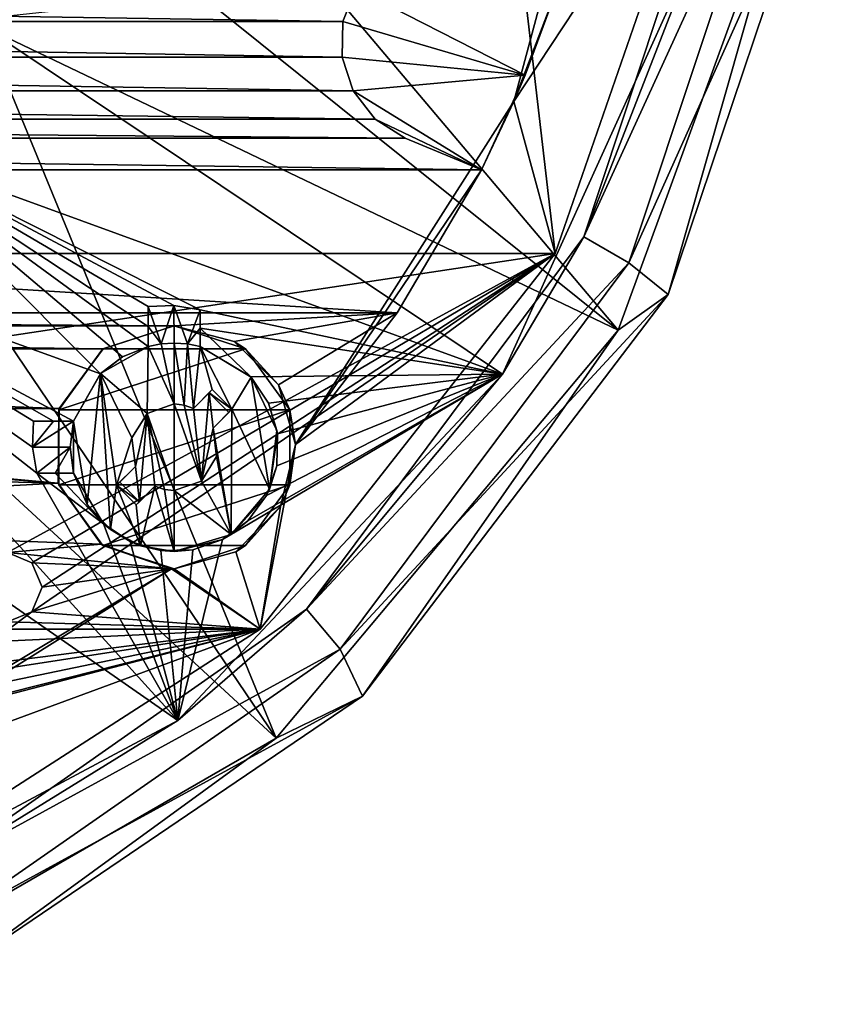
# Model space of a CAD drawing. Header units: millimetres. Extents: x -275 to 275, y -2132 to 836.
# Tile 15 of 83: x 21 to 44, y -1857 to -1829. Entities that reach past the tile are written whole.
import ezdxf

# ---------------------------------------------------------------- set-up
doc = ezdxf.new("R2010")
doc.units = ezdxf.units.MM
doc.header["$LTSCALE"] = 13.670324
for name, color, linetype in [('112', 7, 'CONTINUOUS'), ('177', 7, 'CONTINUOUS'), ('185', 7, 'CONTINUOUS'), ('191', 7, 'CONTINUOUS'), ('209', 7, 'CONTINUOUS'), ('212', 7, 'CONTINUOUS'), ('213', 7, 'CONTINUOUS'), ('219', 7, 'CONTINUOUS'), ('301', 7, 'CONTINUOUS'), ('302', 7, 'CONTINUOUS'), ('303', 7, 'CONTINUOUS'), ('304', 7, 'CONTINUOUS'), ('305', 7, 'CONTINUOUS'), ('306', 7, 'CONTINUOUS'), ('307', 7, 'CONTINUOUS'), ('308', 7, 'CONTINUOUS'), ('309', 7, 'CONTINUOUS'), ('310', 7, 'CONTINUOUS'), ('311', 7, 'CONTINUOUS'), ('312', 7, 'CONTINUOUS'), ('313', 7, 'CONTINUOUS'), ('314', 7, 'CONTINUOUS'), ('315', 7, 'CONTINUOUS'), ('316', 7, 'CONTINUOUS'), ('317', 7, 'CONTINUOUS'), ('318', 7, 'CONTINUOUS'), ('36', 7, 'CONTINUOUS'), ('40', 7, 'CONTINUOUS'), ('52', 7, 'CONTINUOUS'), ('53', 7, 'CONTINUOUS'), ('56', 7, 'CONTINUOUS'), ('57', 7, 'CONTINUOUS'), ('58', 7, 'CONTINUOUS'), ('59', 7, 'CONTINUOUS'), ('75', 7, 'CONTINUOUS'), ('76', 7, 'CONTINUOUS'), ('77', 7, 'CONTINUOUS'), ('78', 7, 'CONTINUOUS')]:
    doc.layers.add(name, color=color, linetype=linetype)

msp = doc.modelspace()

# ---------------------------------------------------------------- linework, layer by layer
at = {"layer": '112', "linetype": 'CONTINUOUS'}
for points in [[(21.356, -1844.282, 72.068), (20.649, -1843.989, 72.068), (21.356, -1844.282, 70.068), (21.356, -1844.282, 72.068)], [(20.649, -1843.989, 72.068), (20.649, -1843.989, 70.068), (21.356, -1844.282, 70.068), (20.649, -1843.989, 72.068)], [(21.649, -1844.989, 72.068), (21.356, -1844.282, 72.068), (21.649, -1844.99, 70.068), (21.649, -1844.989, 72.068)], [(21.356, -1844.282, 72.068), (21.356, -1844.282, 70.068), (21.649, -1844.99, 70.068), (21.356, -1844.282, 72.068)], [(21.356, -1845.697, 72.068), (21.649, -1844.989, 72.068), (21.356, -1845.697, 70.068), (21.356, -1845.697, 72.068)], [(21.649, -1844.989, 72.068), (21.649, -1844.99, 70.068), (21.356, -1845.697, 70.068), (21.649, -1844.989, 72.068)], [(20.649, -1845.989, 72.068), (21.356, -1845.697, 72.068), (20.649, -1845.989, 70.068), (20.649, -1845.989, 72.068)], [(21.356, -1845.697, 72.068), (21.356, -1845.697, 70.068), (20.649, -1845.989, 70.068), (21.356, -1845.697, 72.068)]]:
    msp.add_3dface(points, dxfattribs=at)
at = {"layer": '177', "linetype": 'CONTINUOUS'}
for points in [[(40.563, -1826.392, 57.773), (19.66, -1828.636, 53.368), (34.913, -1838.848, 57.773), (40.563, -1826.392, 57.773)], [(19.66, -1828.636, 53.368), (16.719, -1832.22, 53.368), (34.913, -1838.848, 57.773), (19.66, -1828.636, 53.368)], [(16.719, -1832.22, 53.368), (13.136, -1835.16, 53.368), (23.333, -1838.836, 55.613), (16.719, -1832.22, 53.368)], [(34.913, -1838.848, 57.773), (16.719, -1832.22, 53.368), (26.206, -1836.992, 55.827), (34.913, -1838.848, 57.773)], [(24.706, -1838.051, 55.721), (16.719, -1832.22, 53.368), (23.966, -1838.352, 55.641), (24.706, -1838.051, 55.721)], [(16.719, -1832.22, 53.368), (24.706, -1838.051, 55.721), (24.706, -1837.475, 55.629), (16.719, -1832.22, 53.368)], [(23.966, -1838.352, 55.641), (16.719, -1832.22, 53.368), (23.333, -1838.836, 55.613), (23.966, -1838.352, 55.641)], [(26.206, -1836.992, 55.827), (16.719, -1832.22, 53.368), (25.449, -1836.871, 55.669), (26.206, -1836.992, 55.827)], [(25.449, -1836.871, 55.669), (16.719, -1832.22, 53.368), (24.706, -1836.898, 55.537), (25.449, -1836.871, 55.669)], [(24.706, -1836.898, 55.537), (16.719, -1832.22, 53.368), (24.706, -1837.475, 55.629), (24.706, -1836.898, 55.537)], [(13.136, -1835.16, 53.368), (9.049, -1837.345, 53.368), (25.559, -1848.828, 57.773), (13.136, -1835.16, 53.368)], [(13.136, -1835.16, 53.368), (25.559, -1848.828, 57.773), (21.492, -1841.706, 55.827), (13.136, -1835.16, 53.368)], [(23.333, -1838.836, 55.613), (13.136, -1835.16, 53.368), (22.551, -1840.206, 55.721), (23.333, -1838.836, 55.613)], [(22.551, -1840.206, 55.721), (13.136, -1835.16, 53.368), (21.975, -1840.206, 55.629), (22.551, -1840.206, 55.721)], [(21.975, -1840.206, 55.629), (13.136, -1835.16, 53.368), (21.398, -1840.206, 55.537), (21.975, -1840.206, 55.629)], [(21.398, -1840.206, 55.537), (13.136, -1835.16, 53.368), (21.371, -1840.954, 55.67), (21.398, -1840.206, 55.537)], [(21.371, -1840.954, 55.67), (13.136, -1835.16, 53.368), (21.492, -1841.706, 55.827), (21.371, -1840.954, 55.67)], [(26.206, -1837.522, 55.908), (34.913, -1838.848, 57.773), (26.206, -1836.992, 55.827), (26.206, -1837.522, 55.908)], [(25.559, -1848.828, 57.773), (9.049, -1837.345, 53.368), (13.495, -1855.273, 57.773), (25.559, -1848.828, 57.773)], [(27.661, -1838.922, 56.392), (34.913, -1838.848, 57.773), (26.206, -1837.522, 55.908), (27.661, -1838.922, 56.392)], [(26.206, -1838.051, 55.991), (27.661, -1838.922, 56.392), (26.206, -1837.522, 55.908), (26.206, -1838.051, 55.991)], [(25.559, -1848.828, 57.773), (34.913, -1838.848, 57.773), (26.848, -1843.613, 57.023), (25.559, -1848.828, 57.773)], [(26.848, -1843.613, 57.023), (34.913, -1838.848, 57.773), (27.577, -1843.077, 57.053), (26.848, -1843.613, 57.023)], [(27.577, -1843.077, 57.053), (34.913, -1838.848, 57.773), (28.113, -1842.348, 57.023), (27.577, -1843.077, 57.053)], [(28.173, -1839.685, 56.604), (34.913, -1838.848, 57.773), (27.661, -1838.922, 56.392), (28.173, -1839.685, 56.604)], [(28.113, -1842.348, 57.023), (34.913, -1838.848, 57.773), (28.408, -1841.489, 56.934), (28.113, -1842.348, 57.023)], [(28.431, -1840.573, 56.791), (34.913, -1838.848, 57.773), (28.173, -1839.685, 56.604), (28.431, -1840.573, 56.791)], [(28.408, -1841.489, 56.934), (34.913, -1838.848, 57.773), (28.431, -1840.573, 56.791), (28.408, -1841.489, 56.934)], [(21.492, -1841.706, 55.827), (25.559, -1848.828, 57.773), (23.422, -1843.161, 56.392), (21.492, -1841.706, 55.827)], [(22.022, -1841.706, 55.908), (21.492, -1841.706, 55.827), (23.422, -1843.161, 56.392), (22.022, -1841.706, 55.908)], [(22.551, -1841.706, 55.991), (22.022, -1841.706, 55.908), (23.422, -1843.161, 56.392), (22.551, -1841.706, 55.991)], [(23.422, -1843.161, 56.392), (25.559, -1848.828, 57.773), (24.185, -1843.673, 56.604), (23.422, -1843.161, 56.392)], [(24.185, -1843.673, 56.604), (25.559, -1848.828, 57.773), (25.073, -1843.931, 56.791), (24.185, -1843.673, 56.604)], [(25.989, -1843.908, 56.934), (25.559, -1848.828, 57.773), (26.848, -1843.613, 57.023), (25.989, -1843.908, 56.934)], [(25.073, -1843.931, 56.791), (25.559, -1848.828, 57.773), (25.989, -1843.908, 56.934), (25.073, -1843.931, 56.791)]]:
    msp.add_3dface(points, dxfattribs=at)
at = {"layer": '185', "linetype": 'CONTINUOUS'}
for points in [[(41.464, -1822.189, 71.068), (40.563, -1826.392, 64.068), (37.257, -1834.888, 71.068), (41.464, -1822.189, 71.068)], [(40.563, -1826.392, 57.773), (34.913, -1838.848, 57.773), (40.563, -1826.392, 64.068), (40.563, -1826.392, 57.773)], [(40.563, -1826.392, 64.068), (34.913, -1838.848, 57.773), (37.257, -1834.888, 71.068), (40.563, -1826.392, 64.068)], [(37.257, -1834.888, 71.068), (34.913, -1838.848, 57.773), (29.271, -1845.62, 71.068), (37.257, -1834.888, 71.068)], [(34.913, -1838.848, 57.773), (25.559, -1848.828, 57.773), (29.271, -1845.62, 71.068), (34.913, -1838.848, 57.773)], [(29.271, -1845.62, 71.068), (25.559, -1848.828, 57.773), (18.314, -1853.297, 71.068), (29.271, -1845.62, 71.068)], [(25.559, -1848.828, 57.773), (13.495, -1855.273, 57.773), (18.314, -1853.297, 71.068), (25.559, -1848.828, 57.773)]]:
    msp.add_3dface(points, dxfattribs=at)
at = {"layer": '191', "linetype": 'CONTINUOUS'}
for points in [[(38.557, -1835.639, 71.068), (44.333, -1822.771, 69.642), (42.941, -1822.449, 71.068), (38.557, -1835.639, 71.068)], [(39.688, -1836.552, 69.642), (44.333, -1822.771, 69.642), (38.557, -1835.639, 71.068), (39.688, -1836.552, 69.642)], [(30.237, -1846.773, 71.068), (39.688, -1836.552, 69.642), (38.557, -1835.639, 71.068), (30.237, -1846.773, 71.068)], [(30.883, -1848.127, 69.642), (39.688, -1836.552, 69.642), (30.237, -1846.773, 71.068), (30.883, -1848.127, 69.642)], [(18.83, -1854.713, 71.068), (30.883, -1848.127, 69.642), (30.237, -1846.773, 71.068), (18.83, -1854.713, 71.068)], [(18.843, -1856.283, 69.642), (30.883, -1848.127, 69.642), (18.83, -1854.713, 71.068), (18.843, -1856.283, 69.642)]]:
    msp.add_3dface(points, dxfattribs=at)
at = {"layer": '209', "linetype": 'CONTINUOUS'}
for points in [[(44.333, -1822.771, 69.642), (39.688, -1836.552, 69.642), (43.498, -1823.17, 55.209), (44.333, -1822.771, 69.642)], [(43.498, -1823.17, 55.209), (39.688, -1836.552, 69.642), (38.251, -1837.584, 55.209), (43.498, -1823.17, 55.209)], [(39.688, -1836.552, 69.642), (30.883, -1848.127, 69.642), (38.251, -1837.584, 55.209), (39.688, -1836.552, 69.642)], [(38.251, -1837.584, 55.209), (30.883, -1848.127, 69.642), (28.391, -1849.335, 55.209), (38.251, -1837.584, 55.209)], [(30.883, -1848.127, 69.642), (18.843, -1856.283, 69.642), (28.391, -1849.335, 55.209), (30.883, -1848.127, 69.642)], [(28.391, -1849.335, 55.209), (18.843, -1856.283, 69.642), (15.107, -1857.005, 55.209), (28.391, -1849.335, 55.209)]]:
    msp.add_3dface(points, dxfattribs=at)
at = {"layer": '212', "linetype": 'CONTINUOUS'}
for points in [[(23.539, -1820.182, 50.368), (38.251, -1837.584, 55.209), (22.173, -1824.684, 50.368), (23.539, -1820.182, 50.368)], [(43.498, -1823.17, 55.209), (38.251, -1837.584, 55.209), (23.539, -1820.182, 50.368), (43.498, -1823.17, 55.209)], [(22.173, -1824.684, 50.368), (38.251, -1837.584, 55.209), (19.955, -1828.834, 50.368), (22.173, -1824.684, 50.368)], [(19.955, -1828.834, 50.368), (28.391, -1849.335, 55.209), (16.971, -1832.47, 50.368), (19.955, -1828.834, 50.368)], [(38.251, -1837.584, 55.209), (28.391, -1849.335, 55.209), (19.955, -1828.834, 50.368), (38.251, -1837.584, 55.209)], [(16.971, -1832.47, 50.368), (28.391, -1849.335, 55.209), (13.334, -1835.455, 50.368), (16.971, -1832.47, 50.368)], [(28.391, -1849.335, 55.209), (15.107, -1857.005, 55.209), (13.334, -1835.455, 50.368), (28.391, -1849.335, 55.209)]]:
    msp.add_3dface(points, dxfattribs=at)
at = {"layer": '213', "linetype": 'CONTINUOUS'}
for points in [[(-19.955, -1828.834, 50.368), (-22.173, -1824.684, 50.368), (22.173, -1824.684, 50.368), (-19.955, -1828.834, 50.368)], [(-19.955, -1828.834, 50.368), (22.173, -1824.684, 50.368), (19.955, -1828.834, 50.368), (-19.955, -1828.834, 50.368)]]:
    msp.add_3dface(points, dxfattribs=at)
at = {"layer": '219', "linetype": 'CONTINUOUS'}
for points in [[(41.464, -1822.189, 71.068), (37.257, -1834.888, 71.068), (42.941, -1822.449, 71.068), (41.464, -1822.189, 71.068)], [(37.257, -1834.888, 71.068), (38.557, -1835.639, 71.068), (42.941, -1822.449, 71.068), (37.257, -1834.888, 71.068)], [(37.257, -1834.888, 71.068), (29.271, -1845.62, 71.068), (38.557, -1835.639, 71.068), (37.257, -1834.888, 71.068)], [(29.271, -1845.62, 71.068), (30.237, -1846.773, 71.068), (38.557, -1835.639, 71.068), (29.271, -1845.62, 71.068)], [(29.271, -1845.62, 71.068), (18.314, -1853.297, 71.068), (30.237, -1846.773, 71.068), (29.271, -1845.62, 71.068)], [(18.314, -1853.297, 71.068), (18.83, -1854.713, 71.068), (30.237, -1846.773, 71.068), (18.314, -1853.297, 71.068)]]:
    msp.add_3dface(points, dxfattribs=at)
at = {"layer": '301', "linetype": 'CONTINUOUS'}
for points in [[(24.706, -1838.051, 55.721), (24.706, -1836.898, 55.537), (24.706, -1837.475, 55.629), (24.706, -1838.051, 55.721)], [(24.706, -1836.898, 55.537), (24.706, -1838.051, 55.721), (24.706, -1837.472, 57.303), (24.706, -1836.898, 55.537)], [(24.706, -1837.472, 57.303), (24.706, -1838.051, 55.721), (24.706, -1838.051, 59.068), (24.706, -1837.472, 57.303)]]:
    msp.add_3dface(points, dxfattribs=at)
at = {"layer": '302', "linetype": 'CONTINUOUS'}
for points in [[(24.706, -1838.051, 59.068), (23.966, -1838.352, 55.641), (23.335, -1838.834, 59.068), (24.706, -1838.051, 59.068)], [(24.706, -1838.051, 55.721), (23.966, -1838.352, 55.641), (24.706, -1838.051, 59.068), (24.706, -1838.051, 55.721)], [(23.966, -1838.352, 55.641), (23.333, -1838.836, 55.613), (23.335, -1838.834, 59.068), (23.966, -1838.352, 55.641)], [(23.333, -1838.836, 55.613), (22.551, -1840.206, 55.721), (23.335, -1838.834, 59.068), (23.333, -1838.836, 55.613)], [(23.335, -1838.834, 59.068), (22.551, -1840.206, 55.721), (22.551, -1840.206, 59.068), (23.335, -1838.834, 59.068)]]:
    msp.add_3dface(points, dxfattribs=at)
at = {"layer": '303', "linetype": 'CONTINUOUS'}
for points in [[(25.078, -1837.98, 59.068), (24.706, -1838.051, 59.068), (25.456, -1839.706, 59.068), (25.078, -1837.98, 59.068)], [(25.456, -1837.956, 59.068), (25.078, -1837.98, 59.068), (25.456, -1839.706, 59.068), (25.456, -1837.956, 59.068)], [(25.834, -1837.98, 59.068), (25.456, -1837.956, 59.068), (25.741, -1839.739, 59.068), (25.834, -1837.98, 59.068)], [(25.741, -1839.739, 59.068), (25.456, -1837.956, 59.068), (25.456, -1839.706, 59.068), (25.741, -1839.739, 59.068)], [(26.01, -1839.836, 59.068), (25.834, -1837.98, 59.068), (25.741, -1839.739, 59.068), (26.01, -1839.836, 59.068)], [(26.206, -1838.051, 59.068), (25.834, -1837.98, 59.068), (26.01, -1839.836, 59.068), (26.206, -1838.051, 59.068)], [(24.706, -1838.051, 59.068), (23.335, -1838.834, 59.068), (24.673, -1839.981, 59.068), (24.706, -1838.051, 59.068)], [(25.456, -1839.706, 59.068), (24.706, -1838.051, 59.068), (24.673, -1839.981, 59.068), (25.456, -1839.706, 59.068)], [(26.206, -1838.051, 59.068), (26.01, -1839.836, 59.068), (26.552, -1839.294, 59.068), (26.206, -1838.051, 59.068)], [(27.671, -1838.932, 59.068), (26.206, -1838.051, 59.068), (27.118, -1839.86, 59.068), (27.671, -1838.932, 59.068)], [(27.118, -1839.86, 59.068), (26.206, -1838.051, 59.068), (26.552, -1839.294, 59.068), (27.118, -1839.86, 59.068)], [(23.335, -1838.834, 59.068), (22.551, -1840.206, 59.068), (22.95, -1842.605, 59.068), (23.335, -1838.834, 59.068)], [(23.619, -1843.328, 59.068), (23.335, -1838.834, 59.068), (22.95, -1842.605, 59.068), (23.619, -1843.328, 59.068)], [(23.335, -1838.834, 59.068), (23.619, -1843.328, 59.068), (23.794, -1842.052, 59.068), (23.335, -1838.834, 59.068)], [(24.673, -1839.981, 59.068), (23.335, -1838.834, 59.068), (24.235, -1840.687, 59.068), (24.673, -1839.981, 59.068)], [(24.235, -1840.687, 59.068), (23.335, -1838.834, 59.068), (23.794, -1842.052, 59.068), (24.235, -1840.687, 59.068)], [(28.201, -1842.166, 59.068), (27.671, -1838.932, 59.068), (27.118, -1839.86, 59.068), (28.201, -1842.166, 59.068)], [(28.416, -1840.47, 59.068), (27.671, -1838.932, 59.068), (28.201, -1842.166, 59.068), (28.416, -1840.47, 59.068)], [(26.576, -1840.401, 59.068), (27.094, -1843.469, 59.068), (27.118, -1839.86, 59.068), (26.576, -1840.401, 59.068)], [(27.094, -1843.469, 59.068), (28.201, -1842.166, 59.068), (27.118, -1839.86, 59.068), (27.094, -1843.469, 59.068)], [(22.551, -1841.706, 59.068), (22.551, -1840.206, 59.068), (22.456, -1840.956, 59.068), (22.551, -1841.706, 59.068)], [(22.95, -1842.605, 59.068), (22.551, -1840.206, 59.068), (22.551, -1841.706, 59.068), (22.95, -1842.605, 59.068)], [(26.676, -1841.225, 59.068), (27.094, -1843.469, 59.068), (26.576, -1840.401, 59.068), (26.676, -1841.225, 59.068)], [(24.336, -1841.51, 59.068), (24.235, -1840.687, 59.068), (23.794, -1842.052, 59.068), (24.336, -1841.51, 59.068)], [(26.239, -1841.93, 59.068), (27.094, -1843.469, 59.068), (26.676, -1841.225, 59.068), (26.239, -1841.93, 59.068)], [(25.456, -1842.206, 59.068), (27.094, -1843.469, 59.068), (26.239, -1841.93, 59.068), (25.456, -1842.206, 59.068)], [(23.619, -1843.328, 59.068), (24.485, -1843.794, 59.068), (23.794, -1842.052, 59.068), (23.619, -1843.328, 59.068)], [(23.794, -1842.052, 59.068), (24.485, -1843.794, 59.068), (24.36, -1842.618, 59.068), (23.794, -1842.052, 59.068)], [(24.36, -1842.618, 59.068), (24.485, -1843.794, 59.068), (24.901, -1842.076, 59.068), (24.36, -1842.618, 59.068)], [(24.485, -1843.794, 59.068), (25.456, -1843.956, 59.068), (24.901, -1842.076, 59.068), (24.485, -1843.794, 59.068)], [(24.901, -1842.076, 59.068), (25.456, -1843.956, 59.068), (25.171, -1842.173, 59.068), (24.901, -1842.076, 59.068)], [(25.171, -1842.173, 59.068), (25.456, -1843.956, 59.068), (25.456, -1842.206, 59.068), (25.171, -1842.173, 59.068)], [(25.456, -1843.956, 59.068), (27.094, -1843.469, 59.068), (25.456, -1842.206, 59.068), (25.456, -1843.956, 59.068)]]:
    msp.add_3dface(points, dxfattribs=at)
at = {"layer": '304', "linetype": 'CONTINUOUS'}
for points in [[(25.449, -1836.871, 55.669), (24.706, -1836.898, 55.537), (25.078, -1837.98, 59.068), (25.449, -1836.871, 55.669)], [(24.706, -1836.898, 55.537), (24.706, -1837.472, 57.303), (25.078, -1837.98, 59.068), (24.706, -1836.898, 55.537)], [(25.456, -1837.956, 59.068), (25.449, -1836.871, 55.669), (25.078, -1837.98, 59.068), (25.456, -1837.956, 59.068)], [(26.206, -1836.992, 55.827), (25.449, -1836.871, 55.669), (25.834, -1837.98, 59.068), (26.206, -1836.992, 55.827)], [(25.449, -1836.871, 55.669), (25.456, -1837.956, 59.068), (25.834, -1837.98, 59.068), (25.449, -1836.871, 55.669)], [(26.206, -1836.992, 55.827), (25.834, -1837.98, 59.068), (26.206, -1837.52, 57.448), (26.206, -1836.992, 55.827)], [(24.706, -1837.472, 57.303), (24.706, -1838.051, 59.068), (25.078, -1837.98, 59.068), (24.706, -1837.472, 57.303)], [(25.834, -1837.98, 59.068), (26.206, -1838.051, 59.068), (26.206, -1837.52, 57.448), (25.834, -1837.98, 59.068)]]:
    msp.add_3dface(points, dxfattribs=at)
at = {"layer": '305', "linetype": 'CONTINUOUS'}
for points in [[(26.206, -1837.522, 55.908), (26.206, -1836.992, 55.827), (26.206, -1837.52, 57.448), (26.206, -1837.522, 55.908)], [(26.206, -1838.051, 55.991), (26.206, -1837.522, 55.908), (26.206, -1837.52, 57.448), (26.206, -1838.051, 55.991)], [(26.206, -1838.051, 59.068), (26.206, -1838.051, 55.991), (26.206, -1837.52, 57.448), (26.206, -1838.051, 59.068)]]:
    msp.add_3dface(points, dxfattribs=at)
at = {"layer": '306', "linetype": 'CONTINUOUS'}
for points in [[(27.661, -1838.922, 56.392), (26.206, -1838.051, 55.991), (27.671, -1838.932, 59.068), (27.661, -1838.922, 56.392)], [(26.206, -1838.051, 55.991), (26.206, -1838.051, 59.068), (27.671, -1838.932, 59.068), (26.206, -1838.051, 55.991)], [(28.173, -1839.685, 56.604), (27.661, -1838.922, 56.392), (27.671, -1838.932, 59.068), (28.173, -1839.685, 56.604)], [(28.173, -1839.685, 56.604), (27.671, -1838.932, 59.068), (28.416, -1840.47, 59.068), (28.173, -1839.685, 56.604)], [(28.431, -1840.573, 56.791), (28.173, -1839.685, 56.604), (28.416, -1840.47, 59.068), (28.431, -1840.573, 56.791)], [(28.431, -1840.573, 56.791), (28.416, -1840.47, 59.068), (28.201, -1842.166, 59.068), (28.431, -1840.573, 56.791)], [(28.408, -1841.489, 56.934), (28.431, -1840.573, 56.791), (28.201, -1842.166, 59.068), (28.408, -1841.489, 56.934)], [(28.113, -1842.348, 57.023), (28.408, -1841.489, 56.934), (28.201, -1842.166, 59.068), (28.113, -1842.348, 57.023)], [(22.551, -1841.706, 55.991), (23.422, -1843.161, 56.392), (22.551, -1841.706, 59.068), (22.551, -1841.706, 55.991)], [(23.422, -1843.161, 56.392), (22.95, -1842.605, 59.068), (22.551, -1841.706, 59.068), (23.422, -1843.161, 56.392)], [(28.113, -1842.348, 57.023), (28.201, -1842.166, 59.068), (27.094, -1843.469, 59.068), (28.113, -1842.348, 57.023)], [(27.577, -1843.077, 57.053), (28.113, -1842.348, 57.023), (27.094, -1843.469, 59.068), (27.577, -1843.077, 57.053)], [(23.422, -1843.161, 56.392), (23.619, -1843.328, 59.068), (22.95, -1842.605, 59.068), (23.422, -1843.161, 56.392)], [(26.848, -1843.613, 57.023), (27.577, -1843.077, 57.053), (27.094, -1843.469, 59.068), (26.848, -1843.613, 57.023)], [(23.422, -1843.161, 56.392), (24.185, -1843.673, 56.604), (23.619, -1843.328, 59.068), (23.422, -1843.161, 56.392)], [(24.185, -1843.673, 56.604), (24.485, -1843.794, 59.068), (23.619, -1843.328, 59.068), (24.185, -1843.673, 56.604)], [(24.185, -1843.673, 56.604), (25.073, -1843.931, 56.791), (24.485, -1843.794, 59.068), (24.185, -1843.673, 56.604)], [(26.848, -1843.613, 57.023), (27.094, -1843.469, 59.068), (25.456, -1843.956, 59.068), (26.848, -1843.613, 57.023)], [(25.989, -1843.908, 56.934), (26.848, -1843.613, 57.023), (25.456, -1843.956, 59.068), (25.989, -1843.908, 56.934)], [(25.073, -1843.931, 56.791), (25.456, -1843.956, 59.068), (24.485, -1843.794, 59.068), (25.073, -1843.931, 56.791)], [(25.073, -1843.931, 56.791), (25.989, -1843.908, 56.934), (25.456, -1843.956, 59.068), (25.073, -1843.931, 56.791)]]:
    msp.add_3dface(points, dxfattribs=at)
at = {"layer": '307', "linetype": 'CONTINUOUS'}
for points in [[(21.492, -1841.706, 55.827), (22.022, -1841.706, 55.908), (22.551, -1841.706, 55.991), (21.492, -1841.706, 55.827)], [(21.492, -1841.706, 55.827), (22.551, -1841.706, 55.991), (22.02, -1841.706, 57.448), (21.492, -1841.706, 55.827)], [(22.551, -1841.706, 55.991), (22.551, -1841.706, 59.068), (22.02, -1841.706, 57.448), (22.551, -1841.706, 55.991)]]:
    msp.add_3dface(points, dxfattribs=at)
at = {"layer": '308', "linetype": 'CONTINUOUS'}
for points in [[(21.398, -1840.206, 55.537), (21.371, -1840.954, 55.67), (21.972, -1840.206, 57.303), (21.398, -1840.206, 55.537)], [(22.551, -1840.206, 59.068), (21.371, -1840.954, 55.67), (22.456, -1840.956, 59.068), (22.551, -1840.206, 59.068)], [(21.371, -1840.954, 55.67), (22.551, -1840.206, 59.068), (21.972, -1840.206, 57.303), (21.371, -1840.954, 55.67)], [(21.371, -1840.954, 55.67), (21.492, -1841.706, 55.827), (22.456, -1840.956, 59.068), (21.371, -1840.954, 55.67)], [(22.456, -1840.956, 59.068), (21.492, -1841.706, 55.827), (22.02, -1841.706, 57.448), (22.456, -1840.956, 59.068)], [(22.551, -1841.706, 59.068), (22.456, -1840.956, 59.068), (22.02, -1841.706, 57.448), (22.551, -1841.706, 59.068)]]:
    msp.add_3dface(points, dxfattribs=at)
at = {"layer": '309', "linetype": 'CONTINUOUS'}
for points in [[(21.975, -1840.206, 55.629), (21.398, -1840.206, 55.537), (21.972, -1840.206, 57.303), (21.975, -1840.206, 55.629)], [(22.551, -1840.206, 55.721), (21.975, -1840.206, 55.629), (21.972, -1840.206, 57.303), (22.551, -1840.206, 55.721)], [(22.551, -1840.206, 59.068), (22.551, -1840.206, 55.721), (21.972, -1840.206, 57.303), (22.551, -1840.206, 59.068)]]:
    msp.add_3dface(points, dxfattribs=at)
at = {"layer": '310', "linetype": 'CONTINUOUS'}
for points in [[(25.456, -1839.706, 59.068), (24.673, -1839.981, 59.068), (25.456, -1839.706, 62.068), (25.456, -1839.706, 59.068)], [(25.456, -1839.706, 62.068), (24.673, -1839.981, 59.068), (24.673, -1839.981, 62.068), (25.456, -1839.706, 62.068)], [(25.741, -1839.739, 59.068), (25.456, -1839.706, 59.068), (25.741, -1839.739, 62.068), (25.741, -1839.739, 59.068)], [(25.456, -1839.706, 59.068), (25.456, -1839.706, 62.068), (25.741, -1839.739, 62.068), (25.456, -1839.706, 59.068)], [(24.673, -1839.981, 59.068), (24.235, -1840.687, 59.068), (24.673, -1839.981, 62.068), (24.673, -1839.981, 59.068)], [(24.673, -1839.981, 62.068), (24.235, -1840.687, 59.068), (24.235, -1840.687, 62.068), (24.673, -1839.981, 62.068)], [(26.01, -1839.836, 59.068), (25.741, -1839.739, 59.068), (26.01, -1839.836, 62.068), (26.01, -1839.836, 59.068)], [(26.01, -1839.836, 62.068), (25.741, -1839.739, 59.068), (25.741, -1839.739, 62.068), (26.01, -1839.836, 62.068)], [(24.235, -1840.687, 59.068), (24.336, -1841.51, 59.068), (24.235, -1840.687, 62.068), (24.235, -1840.687, 59.068)], [(24.235, -1840.687, 62.068), (24.336, -1841.51, 59.068), (24.336, -1841.51, 62.068), (24.235, -1840.687, 62.068)]]:
    msp.add_3dface(points, dxfattribs=at)
at = {"layer": '311', "linetype": 'CONTINUOUS'}
for points in [[(26.01, -1839.836, 62.068), (26.239, -1841.93, 62.068), (26.459, -1839.387, 62.068), (26.01, -1839.836, 62.068)], [(26.239, -1841.93, 62.068), (26.576, -1840.401, 62.068), (26.459, -1839.387, 62.068), (26.239, -1841.93, 62.068)], [(26.576, -1840.401, 62.068), (27.025, -1839.952, 62.068), (26.459, -1839.387, 62.068), (26.576, -1840.401, 62.068)], [(25.456, -1839.706, 62.068), (24.673, -1839.981, 62.068), (25.456, -1842.206, 62.068), (25.456, -1839.706, 62.068)], [(25.741, -1839.739, 62.068), (25.456, -1839.706, 62.068), (26.239, -1841.93, 62.068), (25.741, -1839.739, 62.068)], [(26.239, -1841.93, 62.068), (25.456, -1839.706, 62.068), (25.456, -1842.206, 62.068), (26.239, -1841.93, 62.068)], [(24.673, -1839.981, 62.068), (24.235, -1840.687, 62.068), (24.336, -1841.51, 62.068), (24.673, -1839.981, 62.068)], [(24.673, -1839.981, 62.068), (24.336, -1841.51, 62.068), (24.452, -1842.525, 62.068), (24.673, -1839.981, 62.068)], [(24.901, -1842.076, 62.068), (24.673, -1839.981, 62.068), (24.452, -1842.525, 62.068), (24.901, -1842.076, 62.068)], [(25.456, -1842.206, 62.068), (24.673, -1839.981, 62.068), (25.171, -1842.173, 62.068), (25.456, -1842.206, 62.068)], [(25.171, -1842.173, 62.068), (24.673, -1839.981, 62.068), (24.901, -1842.076, 62.068), (25.171, -1842.173, 62.068)], [(26.01, -1839.836, 62.068), (25.741, -1839.739, 62.068), (26.239, -1841.93, 62.068), (26.01, -1839.836, 62.068)], [(26.676, -1841.225, 62.068), (26.576, -1840.401, 62.068), (26.239, -1841.93, 62.068), (26.676, -1841.225, 62.068)], [(24.452, -1842.525, 62.068), (24.336, -1841.51, 62.068), (23.887, -1841.959, 62.068), (24.452, -1842.525, 62.068)]]:
    msp.add_3dface(points, dxfattribs=at)
at = {"layer": '312', "linetype": 'CONTINUOUS'}
for points in [[(26.576, -1840.401, 59.068), (27.118, -1839.86, 59.068), (27.025, -1839.952, 62.068), (26.576, -1840.401, 59.068)], [(26.576, -1840.401, 59.068), (27.025, -1839.952, 62.068), (26.576, -1840.401, 62.068), (26.576, -1840.401, 59.068)]]:
    msp.add_3dface(points, dxfattribs=at)
at = {"layer": '313', "linetype": 'CONTINUOUS'}
for points in [[(27.118, -1839.86, 59.068), (26.552, -1839.294, 59.068), (26.459, -1839.387, 62.068), (27.118, -1839.86, 59.068)], [(27.025, -1839.952, 62.068), (27.118, -1839.86, 59.068), (26.459, -1839.387, 62.068), (27.025, -1839.952, 62.068)]]:
    msp.add_3dface(points, dxfattribs=at)
at = {"layer": '314', "linetype": 'CONTINUOUS'}
for points in [[(26.552, -1839.294, 59.068), (26.01, -1839.836, 59.068), (26.01, -1839.836, 62.068), (26.552, -1839.294, 59.068)], [(26.552, -1839.294, 59.068), (26.01, -1839.836, 62.068), (26.459, -1839.387, 62.068), (26.552, -1839.294, 59.068)]]:
    msp.add_3dface(points, dxfattribs=at)
at = {"layer": '315', "linetype": 'CONTINUOUS'}
for points in [[(26.676, -1841.225, 59.068), (26.576, -1840.401, 59.068), (26.676, -1841.225, 62.068), (26.676, -1841.225, 59.068)], [(26.576, -1840.401, 59.068), (26.576, -1840.401, 62.068), (26.676, -1841.225, 62.068), (26.576, -1840.401, 59.068)], [(26.239, -1841.93, 59.068), (26.676, -1841.225, 59.068), (26.239, -1841.93, 62.068), (26.239, -1841.93, 59.068)], [(26.676, -1841.225, 59.068), (26.676, -1841.225, 62.068), (26.239, -1841.93, 62.068), (26.676, -1841.225, 59.068)], [(25.456, -1842.206, 59.068), (26.239, -1841.93, 59.068), (25.456, -1842.206, 62.068), (25.456, -1842.206, 59.068)], [(26.239, -1841.93, 59.068), (26.239, -1841.93, 62.068), (25.456, -1842.206, 62.068), (26.239, -1841.93, 59.068)], [(24.901, -1842.076, 59.068), (25.171, -1842.173, 59.068), (24.901, -1842.076, 62.068), (24.901, -1842.076, 59.068)], [(25.171, -1842.173, 59.068), (25.171, -1842.173, 62.068), (24.901, -1842.076, 62.068), (25.171, -1842.173, 59.068)], [(25.171, -1842.173, 59.068), (25.456, -1842.206, 59.068), (25.171, -1842.173, 62.068), (25.171, -1842.173, 59.068)], [(25.456, -1842.206, 59.068), (25.456, -1842.206, 62.068), (25.171, -1842.173, 62.068), (25.456, -1842.206, 59.068)]]:
    msp.add_3dface(points, dxfattribs=at)
at = {"layer": '316', "linetype": 'CONTINUOUS'}
for points in [[(24.36, -1842.618, 59.068), (24.901, -1842.076, 59.068), (24.901, -1842.076, 62.068), (24.36, -1842.618, 59.068)], [(24.36, -1842.618, 59.068), (24.901, -1842.076, 62.068), (24.452, -1842.525, 62.068), (24.36, -1842.618, 59.068)]]:
    msp.add_3dface(points, dxfattribs=at)
at = {"layer": '317', "linetype": 'CONTINUOUS'}
for points in [[(23.794, -1842.052, 59.068), (24.452, -1842.525, 62.068), (23.887, -1841.959, 62.068), (23.794, -1842.052, 59.068)], [(23.794, -1842.052, 59.068), (24.36, -1842.618, 59.068), (24.452, -1842.525, 62.068), (23.794, -1842.052, 59.068)]]:
    msp.add_3dface(points, dxfattribs=at)
at = {"layer": '318', "linetype": 'CONTINUOUS'}
for points in [[(24.336, -1841.51, 59.068), (23.794, -1842.052, 59.068), (23.887, -1841.959, 62.068), (24.336, -1841.51, 59.068)], [(24.336, -1841.51, 62.068), (24.336, -1841.51, 59.068), (23.887, -1841.959, 62.068), (24.336, -1841.51, 62.068)]]:
    msp.add_3dface(points, dxfattribs=at)
at = {"layer": '36', "linetype": 'CONTINUOUS'}
for points in [[(40.926, -1822.378, 72.068), (35.147, -1824.292, 72.068), (36.43, -1835.377, 72.068), (40.926, -1822.378, 72.068)], [(35.147, -1824.292, 72.068), (-35.147, -1824.292, 72.068), (-36.43, -1835.377, 72.068), (35.147, -1824.292, 72.068)], [(36.43, -1835.377, 72.068), (35.147, -1824.292, 72.068), (-36.43, -1835.377, 72.068), (36.43, -1835.377, 72.068)], [(-20.649, -1843.989, 72.068), (36.43, -1835.377, 72.068), (-36.43, -1835.377, 72.068), (-20.649, -1843.989, 72.068)], [(-20.649, -1843.989, 72.068), (20.649, -1843.989, 72.068), (36.43, -1835.377, 72.068), (-20.649, -1843.989, 72.068)], [(20.649, -1843.989, 72.068), (21.356, -1844.282, 72.068), (36.43, -1835.377, 72.068), (20.649, -1843.989, 72.068)], [(21.649, -1844.989, 72.068), (21.356, -1845.697, 72.068), (36.43, -1835.377, 72.068), (21.649, -1844.989, 72.068)], [(36.43, -1835.377, 72.068), (21.356, -1845.697, 72.068), (27.932, -1846.193, 72.068), (36.43, -1835.377, 72.068)], [(21.356, -1844.282, 72.068), (21.649, -1844.989, 72.068), (36.43, -1835.377, 72.068), (21.356, -1844.282, 72.068)], [(21.356, -1845.697, 72.068), (20.649, -1845.989, 72.068), (27.932, -1846.193, 72.068), (21.356, -1845.697, 72.068)], [(27.932, -1846.193, 72.068), (20.649, -1845.989, 72.068), (-27.932, -1846.193, 72.068), (27.932, -1846.193, 72.068)], [(-12.901, -1848.109, 72.068), (27.932, -1846.193, 72.068), (-27.932, -1846.193, 72.068), (-12.901, -1848.109, 72.068)], [(-12.901, -1848.109, 72.068), (12.901, -1848.109, 72.068), (27.932, -1846.193, 72.068), (-12.901, -1848.109, 72.068)], [(12.901, -1848.109, 72.068), (13.608, -1848.402, 72.068), (27.932, -1846.193, 72.068), (12.901, -1848.109, 72.068)], [(13.608, -1849.816, 72.068), (12.901, -1850.109, 72.068), (27.932, -1846.193, 72.068), (13.608, -1849.816, 72.068)], [(27.932, -1846.193, 72.068), (12.901, -1850.109, 72.068), (16.365, -1853.637, 72.068), (27.932, -1846.193, 72.068)], [(13.901, -1849.109, 72.068), (13.608, -1849.816, 72.068), (27.932, -1846.193, 72.068), (13.901, -1849.109, 72.068)], [(13.608, -1848.402, 72.068), (13.901, -1849.109, 72.068), (27.932, -1846.193, 72.068), (13.608, -1848.402, 72.068)]]:
    msp.add_3dface(points, dxfattribs=at)
at = {"layer": '40', "linetype": 'CONTINUOUS'}
for points in [[(40.926, -1822.378, 72.068), (36.43, -1835.377, 72.068), (40.926, -1822.378, 65.568), (40.926, -1822.378, 72.068)], [(40.926, -1822.378, 65.568), (36.43, -1835.377, 72.068), (36.43, -1835.377, 65.568), (40.926, -1822.378, 65.568)], [(36.43, -1835.377, 72.068), (27.932, -1846.193, 72.068), (36.43, -1835.377, 65.568), (36.43, -1835.377, 72.068)], [(36.43, -1835.377, 65.568), (27.932, -1846.193, 72.068), (27.932, -1846.193, 65.568), (36.43, -1835.377, 65.568)], [(27.932, -1846.193, 72.068), (16.365, -1853.637, 72.068), (27.932, -1846.193, 65.568), (27.932, -1846.193, 72.068)], [(27.932, -1846.193, 65.568), (16.365, -1853.637, 72.068), (16.365, -1853.637, 65.568), (27.932, -1846.193, 65.568)]]:
    msp.add_3dface(points, dxfattribs=at)
at = {"layer": '52', "linetype": 'CONTINUOUS'}
for points in [[(25.374, -1844.455, 70.068), (14.95, -1850.979, 65.568), (13.555, -1851.535, 70.068), (25.374, -1844.455, 70.068)], [(25.374, -1844.455, 65.568), (14.95, -1850.979, 65.568), (25.374, -1844.455, 70.068), (25.374, -1844.455, 65.568)]]:
    msp.add_3dface(points, dxfattribs=at)
at = {"layer": '53', "linetype": 'CONTINUOUS'}
for points in [[(38.273, -1819.671, 65.568), (40.926, -1822.378, 65.568), (35.246, -1830.99, 65.568), (38.273, -1819.671, 65.568)], [(40.926, -1822.378, 65.568), (36.43, -1835.377, 65.568), (35.246, -1830.99, 65.568), (40.926, -1822.378, 65.568)], [(35.246, -1830.99, 65.568), (36.43, -1835.377, 65.568), (28.955, -1840.874, 65.568), (35.246, -1830.99, 65.568)], [(36.43, -1835.377, 65.568), (27.932, -1846.193, 65.568), (28.955, -1840.874, 65.568), (36.43, -1835.377, 65.568)], [(28.955, -1840.874, 65.568), (27.932, -1846.193, 65.568), (28.514, -1842.659, 65.568), (28.955, -1840.874, 65.568)], [(28.514, -1842.659, 65.568), (27.932, -1846.193, 65.568), (27.229, -1843.973, 65.568), (28.514, -1842.659, 65.568)], [(27.229, -1843.973, 65.568), (27.932, -1846.193, 65.568), (25.456, -1844.456, 65.568), (27.229, -1843.973, 65.568)], [(27.932, -1846.193, 65.568), (14.95, -1850.979, 65.568), (25.374, -1844.455, 65.568), (27.932, -1846.193, 65.568)], [(27.932, -1846.193, 65.568), (25.374, -1844.455, 65.568), (25.415, -1844.456, 65.568), (27.932, -1846.193, 65.568)], [(25.456, -1844.456, 65.568), (27.932, -1846.193, 65.568), (25.415, -1844.456, 65.568), (25.456, -1844.456, 65.568)], [(27.932, -1846.193, 65.568), (16.365, -1853.637, 65.568), (14.95, -1850.979, 65.568), (27.932, -1846.193, 65.568)]]:
    msp.add_3dface(points, dxfattribs=at)
at = {"layer": '56', "linetype": 'CONTINUOUS'}
for points in [[(30.686, -1827.734, 70.068), (30.317, -1828.691, 70.068), (-30.686, -1827.734, 70.068), (30.686, -1827.734, 70.068)], [(-30.686, -1827.734, 70.068), (30.317, -1828.691, 70.068), (-30.317, -1828.691, 70.068), (-30.686, -1827.734, 70.068)], [(30.317, -1828.691, 70.068), (30.292, -1829.717, 70.068), (-30.317, -1828.691, 70.068), (30.317, -1828.691, 70.068)], [(-30.317, -1828.691, 70.068), (30.292, -1829.717, 70.068), (-30.292, -1829.717, 70.068), (-30.317, -1828.691, 70.068)], [(-30.292, -1829.717, 70.068), (30.614, -1830.691, 70.068), (-30.614, -1830.691, 70.068), (-30.292, -1829.717, 70.068)], [(30.292, -1829.717, 70.068), (30.614, -1830.691, 70.068), (-30.292, -1829.717, 70.068), (30.292, -1829.717, 70.068)], [(-30.614, -1830.691, 70.068), (31.245, -1831.499, 70.068), (-31.245, -1831.499, 70.068), (-30.614, -1830.691, 70.068)], [(30.614, -1830.691, 70.068), (31.245, -1831.499, 70.068), (-30.614, -1830.691, 70.068), (30.614, -1830.691, 70.068)], [(-31.245, -1831.499, 70.068), (32.112, -1832.048, 70.068), (-32.112, -1832.048, 70.068), (-31.245, -1831.499, 70.068)], [(31.245, -1831.499, 70.068), (32.112, -1832.048, 70.068), (-31.245, -1831.499, 70.068), (31.245, -1831.499, 70.068)], [(34.313, -1832.96, 70.068), (-34.313, -1832.96, 70.068), (-32.112, -1832.048, 70.068), (34.313, -1832.96, 70.068)], [(32.112, -1832.048, 70.068), (34.313, -1832.96, 70.068), (-32.112, -1832.048, 70.068), (32.112, -1832.048, 70.068)], [(-31.881, -1837.084, 70.068), (-34.313, -1832.96, 70.068), (31.881, -1837.084, 70.068), (-31.881, -1837.084, 70.068)], [(31.881, -1837.084, 70.068), (-34.313, -1832.96, 70.068), (34.313, -1832.96, 70.068), (31.881, -1837.084, 70.068)], [(-25.456, -1837.456, 70.068), (-31.881, -1837.084, 70.068), (25.456, -1837.456, 70.068), (-25.456, -1837.456, 70.068)], [(25.456, -1837.456, 70.068), (-31.881, -1837.084, 70.068), (31.881, -1837.084, 70.068), (25.456, -1837.456, 70.068)], [(27.182, -1837.911, 70.068), (25.456, -1837.456, 70.068), (31.881, -1837.084, 70.068), (27.182, -1837.911, 70.068)], [(28.459, -1839.159, 70.068), (27.182, -1837.911, 70.068), (31.881, -1837.084, 70.068), (28.459, -1839.159, 70.068)], [(28.955, -1840.874, 70.068), (28.459, -1839.159, 70.068), (31.881, -1837.084, 70.068), (28.955, -1840.874, 70.068)], [(-23.412, -1838.115, 70.068), (-25.456, -1837.456, 70.068), (23.412, -1838.115, 70.068), (-23.412, -1838.115, 70.068)], [(23.412, -1838.115, 70.068), (-25.456, -1837.456, 70.068), (25.456, -1837.456, 70.068), (23.412, -1838.115, 70.068)], [(-22.137, -1839.843, 70.068), (-23.412, -1838.115, 70.068), (22.137, -1839.843, 70.068), (-22.137, -1839.843, 70.068)], [(22.137, -1839.843, 70.068), (-23.412, -1838.115, 70.068), (23.412, -1838.115, 70.068), (22.137, -1839.843, 70.068)], [(-22.137, -1839.843, 70.068), (22.137, -1839.843, 70.068), (0, -1840, 70.068), (-22.137, -1839.843, 70.068)], [(22.137, -1839.843, 70.068), (22.112, -1841.991, 70.068), (0, -1840, 70.068), (22.137, -1839.843, 70.068)], [(0, -1840, 70.068), (22.112, -1841.991, 70.068), (1.5, -1840.402, 70.068), (0, -1840, 70.068)], [(1.5, -1840.402, 70.068), (22.112, -1841.991, 70.068), (2.598, -1841.5, 70.068), (1.5, -1840.402, 70.068)], [(2.598, -1841.5, 70.068), (22.112, -1841.991, 70.068), (3, -1843, 70.068), (2.598, -1841.5, 70.068)], [(22.112, -1841.991, 70.068), (23.346, -1843.749, 70.068), (3, -1843, 70.068), (22.112, -1841.991, 70.068)], [(23.346, -1843.749, 70.068), (20.649, -1843.989, 70.068), (3, -1843, 70.068), (23.346, -1843.749, 70.068)], [(23.346, -1843.749, 70.068), (25.374, -1844.455, 70.068), (20.649, -1843.989, 70.068), (23.346, -1843.749, 70.068)], [(20.649, -1843.989, 70.068), (25.374, -1844.455, 70.068), (21.356, -1844.282, 70.068), (20.649, -1843.989, 70.068)], [(25.374, -1844.455, 70.068), (13.555, -1851.535, 70.068), (21.356, -1845.697, 70.068), (25.374, -1844.455, 70.068)], [(21.356, -1844.282, 70.068), (25.374, -1844.455, 70.068), (21.649, -1844.99, 70.068), (21.356, -1844.282, 70.068)], [(21.649, -1844.99, 70.068), (25.374, -1844.455, 70.068), (21.356, -1845.697, 70.068), (21.649, -1844.99, 70.068)], [(21.356, -1845.697, 70.068), (13.555, -1851.535, 70.068), (20.649, -1845.989, 70.068), (21.356, -1845.697, 70.068)]]:
    msp.add_3dface(points, dxfattribs=at)
at = {"layer": '57', "linetype": 'CONTINUOUS'}
for points in [[(23.412, -1838.115, 70.068), (25.456, -1837.456, 70.068), (23.399, -1838.124, 63.568), (23.412, -1838.115, 70.068)], [(23.399, -1838.124, 63.568), (25.456, -1837.456, 70.068), (25.456, -1837.456, 63.568), (23.399, -1838.124, 63.568)], [(22.127, -1839.874, 63.568), (22.137, -1839.843, 70.068), (23.399, -1838.124, 63.568), (22.127, -1839.874, 63.568)], [(22.137, -1839.843, 70.068), (23.412, -1838.115, 70.068), (23.399, -1838.124, 63.568), (22.137, -1839.843, 70.068)], [(22.112, -1841.991, 70.068), (22.137, -1839.843, 70.068), (22.127, -1839.874, 63.568), (22.112, -1841.991, 70.068)], [(22.127, -1842.037, 63.568), (22.112, -1841.991, 70.068), (22.127, -1839.874, 63.568), (22.127, -1842.037, 63.568)], [(23.346, -1843.749, 70.068), (22.112, -1841.991, 70.068), (22.127, -1842.037, 63.568), (23.346, -1843.749, 70.068)], [(23.399, -1843.787, 63.568), (23.346, -1843.749, 70.068), (22.127, -1842.037, 63.568), (23.399, -1843.787, 63.568)], [(25.374, -1844.455, 65.568), (25.374, -1844.455, 70.068), (23.346, -1843.749, 70.068), (25.374, -1844.455, 65.568)], [(25.374, -1844.455, 65.568), (23.346, -1843.749, 70.068), (23.399, -1843.787, 63.568), (25.374, -1844.455, 65.568)], [(25.456, -1844.456, 63.568), (25.374, -1844.455, 65.568), (23.399, -1843.787, 63.568), (25.456, -1844.456, 63.568)], [(25.415, -1844.456, 65.568), (25.374, -1844.455, 65.568), (25.456, -1844.456, 63.568), (25.415, -1844.456, 65.568)], [(25.456, -1844.456, 65.568), (25.415, -1844.456, 65.568), (25.456, -1844.456, 63.568), (25.456, -1844.456, 65.568)]]:
    msp.add_3dface(points, dxfattribs=at)
at = {"layer": '58', "linetype": 'CONTINUOUS'}
for points in [[(25.456, -1837.456, 70.068), (27.182, -1837.911, 70.068), (25.456, -1837.456, 63.568), (25.456, -1837.456, 70.068)], [(25.456, -1837.456, 63.568), (27.182, -1837.911, 70.068), (27.513, -1838.124, 63.568), (25.456, -1837.456, 63.568)], [(27.182, -1837.911, 70.068), (28.459, -1839.159, 70.068), (27.513, -1838.124, 63.568), (27.182, -1837.911, 70.068)], [(27.513, -1838.124, 63.568), (28.459, -1839.159, 70.068), (28.785, -1839.874, 63.568), (27.513, -1838.124, 63.568)], [(28.459, -1839.159, 70.068), (28.955, -1840.874, 70.068), (28.785, -1839.874, 63.568), (28.459, -1839.159, 70.068)], [(28.955, -1840.874, 70.068), (28.955, -1840.874, 65.568), (28.785, -1839.874, 63.568), (28.955, -1840.874, 70.068)], [(28.785, -1839.874, 63.568), (28.955, -1840.874, 65.568), (28.785, -1842.037, 63.568), (28.785, -1839.874, 63.568)], [(28.955, -1840.874, 65.568), (28.514, -1842.659, 65.568), (28.785, -1842.037, 63.568), (28.955, -1840.874, 65.568)], [(28.785, -1842.037, 63.568), (28.514, -1842.659, 65.568), (27.513, -1843.787, 63.568), (28.785, -1842.037, 63.568)], [(28.514, -1842.659, 65.568), (27.229, -1843.973, 65.568), (27.513, -1843.787, 63.568), (28.514, -1842.659, 65.568)], [(27.229, -1843.973, 65.568), (25.456, -1844.456, 65.568), (27.513, -1843.787, 63.568), (27.229, -1843.973, 65.568)], [(25.456, -1844.456, 65.568), (25.456, -1844.456, 63.568), (27.513, -1843.787, 63.568), (25.456, -1844.456, 65.568)]]:
    msp.add_3dface(points, dxfattribs=at)
at = {"layer": '59', "linetype": 'CONTINUOUS'}
for points in [[(38.273, -1819.671, 65.568), (35.246, -1830.99, 65.568), (38.273, -1819.671, 70.068), (38.273, -1819.671, 65.568)], [(38.273, -1819.671, 70.068), (35.246, -1830.99, 65.568), (36.609, -1827.417, 67.068), (38.273, -1819.671, 70.068)], [(36.609, -1827.417, 67.068), (35.246, -1830.99, 65.568), (35.569, -1830.233, 67.068), (36.609, -1827.417, 67.068)], [(35.569, -1830.233, 67.068), (35.246, -1830.99, 65.568), (34.313, -1832.96, 67.068), (35.569, -1830.233, 67.068)], [(35.246, -1830.99, 65.568), (28.955, -1840.874, 65.568), (34.313, -1832.96, 67.068), (35.246, -1830.99, 65.568)], [(28.955, -1840.874, 65.568), (31.881, -1837.084, 70.068), (34.313, -1832.96, 70.068), (28.955, -1840.874, 65.568)], [(28.955, -1840.874, 65.568), (34.313, -1832.96, 70.068), (34.313, -1832.96, 67.068), (28.955, -1840.874, 65.568)], [(28.955, -1840.874, 65.568), (28.955, -1840.874, 70.068), (31.881, -1837.084, 70.068), (28.955, -1840.874, 65.568)]]:
    msp.add_3dface(points, dxfattribs=at)
at = {"layer": '75', "linetype": 'CONTINUOUS'}
for points in [[(30.317, -1828.691, 70.068), (30.686, -1827.734, 70.068), (30.317, -1828.691, 67.068), (30.317, -1828.691, 70.068)], [(30.317, -1828.691, 67.068), (30.686, -1827.734, 70.068), (30.686, -1827.734, 67.068), (30.317, -1828.691, 67.068)], [(30.292, -1829.717, 70.068), (30.317, -1828.691, 70.068), (30.292, -1829.717, 67.068), (30.292, -1829.717, 70.068)], [(30.292, -1829.717, 67.068), (30.317, -1828.691, 70.068), (30.317, -1828.691, 67.068), (30.292, -1829.717, 67.068)], [(30.614, -1830.691, 70.068), (30.292, -1829.717, 70.068), (30.614, -1830.691, 67.068), (30.614, -1830.691, 70.068)], [(30.614, -1830.691, 67.068), (30.292, -1829.717, 70.068), (30.292, -1829.717, 67.068), (30.614, -1830.691, 67.068)], [(31.245, -1831.499, 70.068), (30.614, -1830.691, 70.068), (31.245, -1831.499, 67.068), (31.245, -1831.499, 70.068)], [(31.245, -1831.499, 67.068), (30.614, -1830.691, 70.068), (30.614, -1830.691, 67.068), (31.245, -1831.499, 67.068)], [(32.112, -1832.048, 70.068), (31.245, -1831.499, 70.068), (32.112, -1832.048, 67.068), (32.112, -1832.048, 70.068)], [(32.112, -1832.048, 67.068), (31.245, -1831.499, 70.068), (31.245, -1831.499, 67.068), (32.112, -1832.048, 67.068)]]:
    msp.add_3dface(points, dxfattribs=at)
at = {"layer": '76', "linetype": 'CONTINUOUS'}
for points in [[(34.313, -1832.96, 70.068), (32.112, -1832.048, 70.068), (32.112, -1832.048, 67.068), (34.313, -1832.96, 70.068)], [(34.313, -1832.96, 67.068), (34.313, -1832.96, 70.068), (32.112, -1832.048, 67.068), (34.313, -1832.96, 67.068)]]:
    msp.add_3dface(points, dxfattribs=at)
at = {"layer": '77', "linetype": 'CONTINUOUS'}
for points in [[(36.609, -1827.417, 67.068), (35.569, -1830.233, 67.068), (30.686, -1827.734, 67.068), (36.609, -1827.417, 67.068)], [(35.569, -1830.233, 67.068), (30.317, -1828.691, 67.068), (30.686, -1827.734, 67.068), (35.569, -1830.233, 67.068)], [(35.569, -1830.233, 67.068), (30.292, -1829.717, 67.068), (30.317, -1828.691, 67.068), (35.569, -1830.233, 67.068)], [(35.569, -1830.233, 67.068), (30.614, -1830.691, 67.068), (30.292, -1829.717, 67.068), (35.569, -1830.233, 67.068)], [(35.569, -1830.233, 67.068), (34.313, -1832.96, 67.068), (30.614, -1830.691, 67.068), (35.569, -1830.233, 67.068)], [(34.313, -1832.96, 67.068), (31.245, -1831.499, 67.068), (30.614, -1830.691, 67.068), (34.313, -1832.96, 67.068)], [(34.313, -1832.96, 67.068), (32.112, -1832.048, 67.068), (31.245, -1831.499, 67.068), (34.313, -1832.96, 67.068)]]:
    msp.add_3dface(points, dxfattribs=at)
at = {"layer": '78', "linetype": 'CONTINUOUS'}
for points in [[(23.399, -1838.124, 63.568), (25.456, -1837.456, 63.568), (27.513, -1838.124, 63.568), (23.399, -1838.124, 63.568)], [(22.127, -1839.874, 63.568), (23.399, -1838.124, 63.568), (27.513, -1838.124, 63.568), (22.127, -1839.874, 63.568)], [(22.127, -1839.874, 63.568), (27.513, -1838.124, 63.568), (28.785, -1839.874, 63.568), (22.127, -1839.874, 63.568)], [(22.127, -1842.037, 63.568), (22.127, -1839.874, 63.568), (28.785, -1839.874, 63.568), (22.127, -1842.037, 63.568)], [(22.127, -1842.037, 63.568), (28.785, -1839.874, 63.568), (28.785, -1842.037, 63.568), (22.127, -1842.037, 63.568)], [(23.399, -1843.787, 63.568), (22.127, -1842.037, 63.568), (28.785, -1842.037, 63.568), (23.399, -1843.787, 63.568)], [(23.399, -1843.787, 63.568), (28.785, -1842.037, 63.568), (27.513, -1843.787, 63.568), (23.399, -1843.787, 63.568)], [(25.456, -1844.456, 63.568), (23.399, -1843.787, 63.568), (27.513, -1843.787, 63.568), (25.456, -1844.456, 63.568)]]:
    msp.add_3dface(points, dxfattribs=at)

doc.saveas('drawing.dxf')
